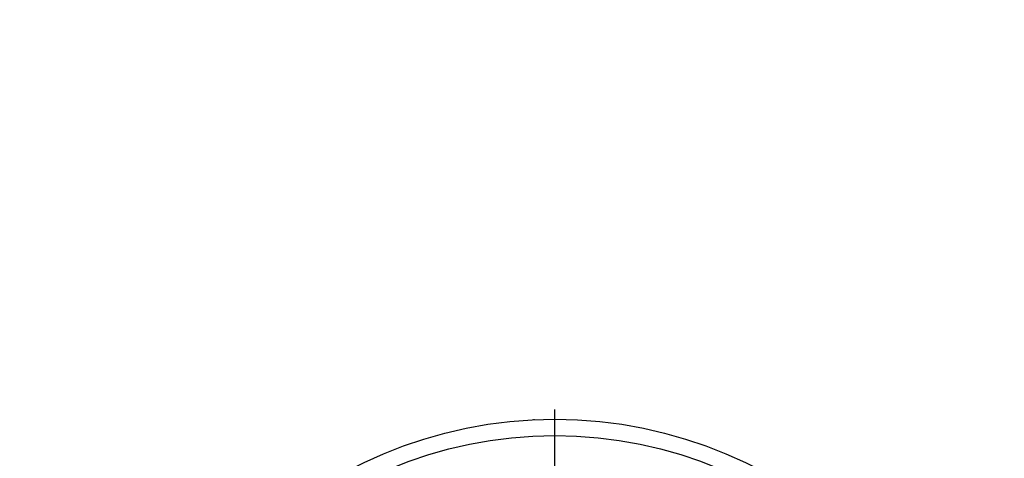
# Model space of a CAD drawing. Header units: inches. Extents: x 0.9 to 16, y 4.3 to 9.2.
# Tile 55 of 55: x 12.2 to 16, y 7.5 to 9.2. Entities that reach past the tile are written whole.
import ezdxf

# ---------------------------------------------------------------- set-up
doc = ezdxf.new("R2010")
doc.units = ezdxf.units.IN
doc.header["$MEASUREMENT"] = 0
doc.layers.add('FORMAT', color=7, linetype='Continuous')
doc.styles.add('SLDTEXTSTYLE0', font='TXT', dxfattribs={"width": 0.75})

# ---------------------------------------------------------------- blocks, each defined once
blk = doc.blocks.new('SW_CENTERMARKSYMBOL_2')
at = {"layer": 'FORMAT', "color": 0}
for p, q in [((0, 0.2), (0, 1.725)), ((0, 0), (0, 0.1)), ((-0.2, 0), (-1.725, 0)), ((0, 0), (-0.1, 0)), ((0, 0), (0, -0.1)), ((0, 0), (0.1, 0)), ((0.2, 0), (1.725, 0)), ((0, -0.2), (0, -1.725))]:
    blk.add_line(p, q, dxfattribs=at)

msp = doc.modelspace()

# ---------------------------------------------------------------- linework, layer by layer
at = {"color": 7, "linetype": 'Continuous', "lineweight": 25}
for p, q in [((14.2199, 7.6924), (14.2199, 7.6905)), ((14.3809, 7.6905), (14.3809, 7.6905))]:
    msp.add_line(p, q, dxfattribs=at)
for radius in [1.6875, 1.625]:
    msp.add_circle((14.3004, 6.0049), radius, dxfattribs=at)

# ---------------------------------------------------------------- block references
at = {"layer": 'FORMAT', "color": 7}
msp.add_blockref('SW_CENTERMARKSYMBOL_2', (14.3004, 6.0049), dxfattribs=at)

# ---------------------------------------------------------------- texts
at = {"layer": 'FORMAT', "color": 7, "insert": (3.9746, 9.2232), "char_height": 0.166667, "attachment_point": 1, "style": 'SLDTEXTSTYLE0'}
msp.add_mtext('THIS DRAWING REPRESENTS THE LMR-38-30 LINEAR ADJUSTABLE ROTARY MOUNT', dxfattribs=at)

doc.saveas('drawing.dxf')
